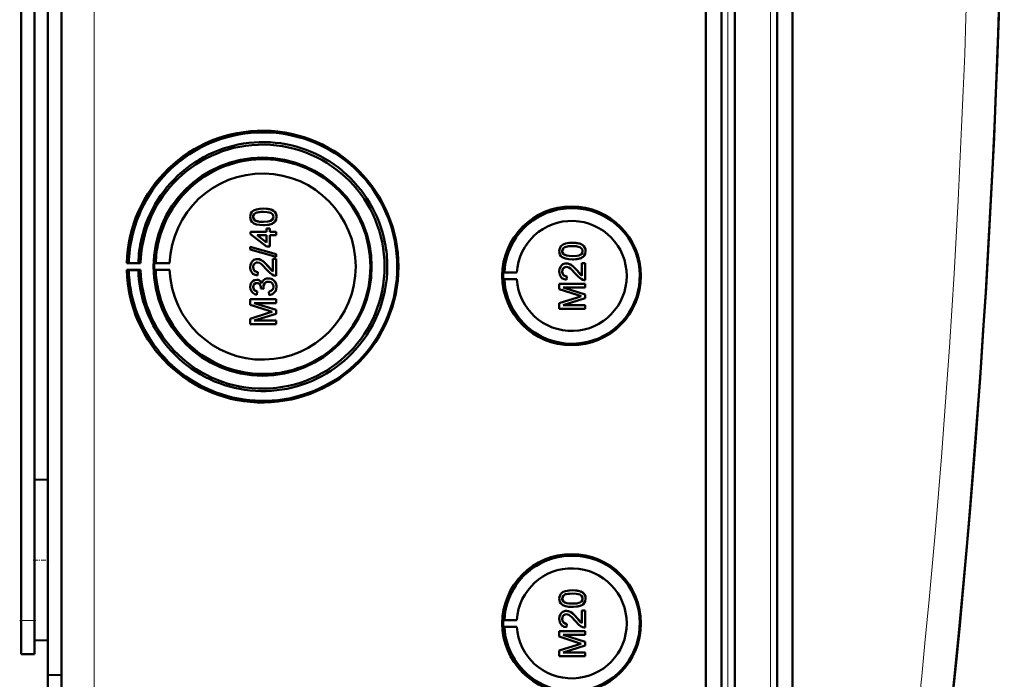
# Model space of a CAD drawing. Extents: x -1358 to 1757, y -1616 to 699.
# Tile 22 of 96: x 462 to 608, y -1416 to -1318. Entities that reach past the tile are written whole.
import ezdxf

# ---------------------------------------------------------------- set-up
doc = ezdxf.new("R2010")
doc.units = 0
doc.linetypes.add('DASHDOT', pattern=[18.5, 12, -3, 0.5, -3])

msp = doc.modelspace()

# ---------------------------------------------------------------- linework, layer by layer
at = {"color": 7, "lineweight": 50}
for p, q in [((467.79, -1442.24), (467.79, -1094.74)), ((563.49, -1442.51), (563.49, -1094.47)), ((565.79, -1094.46), (565.79, -1442.52)), ((567.79, -1094.46), (567.79, -1442.52)), ((574.04, -1442.52), (574.04, -1094.46)), ((576.33, -1442.49), (576.33, -1094.48)), ((567.79, -1109.45), (567.79, -1422.25)), ((463.79, -1391.68), (463.79, -1145.3)), ((465.79, -1269.42), (465.79, -1415.17)), ((461.79, -1407.09), (461.79, -1277.09)), ((497.77, -1345.89), (497.78, -1345.89)), ((496.26, -1347.13), (496.27, -1347.13)), ((496.53, -1347.64), (496.53, -1347.64)), ((499.72, -1347.12), (499.73, -1347.12)), ((495.87, -1349.35), (498.24, -1349.35)), ((495.87, -1349.69), (495.87, -1349.35)), ((497.77, -1348.36), (497.78, -1348.36)), ((498.24, -1348.85), (498.73, -1348.85)), ((498.24, -1349.35), (498.24, -1348.85)), ((498.73, -1348.85), (498.73, -1349.35)), ((498.73, -1348.85), (498.74, -1348.85)), ((498.73, -1349.35), (499.67, -1349.35)), ((498.74, -1348.85), (498.74, -1349.35)), ((499.35, -1347.98), (499.36, -1347.98)), ((499.67, -1349.35), (499.67, -1349.84)), ((499.67, -1349.35), (499.68, -1349.35)), ((499.68, -1349.35), (499.68, -1349.84)), ((498.24, -1351.52), (495.87, -1349.69)), ((496.85, -1349.84), (498.24, -1350.91)), ((498.24, -1349.84), (496.85, -1349.84)), ((496.86, -1349.84), (498.25, -1350.91)), ((498.24, -1350.91), (498.24, -1349.84)), ((498.73, -1349.84), (498.73, -1351.52)), ((499.67, -1349.84), (498.73, -1349.84)), ((498.74, -1349.84), (498.74, -1351.52)), ((499.67, -1349.84), (499.68, -1349.84)), ((495.82, -1351.56), (499.67, -1352.64)), ((495.82, -1351.96), (495.82, -1351.56)), ((495.82, -1351.56), (495.83, -1351.56)), ((499.67, -1353.05), (495.82, -1351.96)), ((495.83, -1351.56), (499.68, -1352.64)), ((498.73, -1351.52), (498.24, -1351.52)), ((498.73, -1351.52), (498.74, -1351.52)), ((542.15, -1352.22), (542.16, -1352.22)), ((543.66, -1350.98), (543.67, -1350.98)), ((545.61, -1352.21), (545.62, -1352.21)), ((496.88, -1353.4), (496.89, -1353.4)), ((499.18, -1355.23), (499.18, -1353.35)), ((499.18, -1353.35), (499.67, -1353.35)), ((499.67, -1352.64), (499.67, -1353.05)), ((499.67, -1352.64), (499.68, -1352.64)), ((499.67, -1353.05), (499.68, -1353.05)), ((499.67, -1353.35), (499.67, -1355.87)), ((499.67, -1353.35), (499.68, -1353.35)), ((499.68, -1352.64), (499.68, -1353.05)), ((499.68, -1353.35), (499.68, -1355.87)), ((542.42, -1352.73), (542.43, -1352.73)), ((543.66, -1353.45), (543.67, -1353.45)), ((545.24, -1353.07), (545.25, -1353.07)), ((477.79, -1353.96), (477.49, -1354.01)), ((477.49, -1354.01), (479.55, -1354.01)), ((477.49, -1355.01), (477.79, -1355.05)), ((479.55, -1355.01), (477.49, -1355.01)), ((479.21, -1353.98), (477.79, -1353.96)), ((477.79, -1355.05), (479.21, -1355.03)), ((479.55, -1354.01), (479.21, -1353.98)), ((479.21, -1355.03), (479.55, -1355.01)), ((481.79, -1353.97), (481.58, -1354.01)), ((481.58, -1354.01), (483.86, -1354.01)), ((481.79, -1355.04), (481.58, -1355.01)), ((481.58, -1355.01), (483.86, -1355.01)), ((483.86, -1354.01), (481.79, -1353.97)), ((483.86, -1355.01), (481.79, -1355.04)), ((496.26, -1354.59), (496.27, -1354.59)), ((498.46, -1354.47), (498.47, -1354.47)), ((498.47, -1354.47), (499.18, -1355.23)), ((542.15, -1355.24), (542.16, -1355.24)), ((542.77, -1354.04), (542.78, -1354.04)), ((544.35, -1355.11), (544.36, -1355.11)), ((544.36, -1355.11), (545.07, -1355.87)), ((545.07, -1353.99), (545.56, -1353.99)), ((545.07, -1355.88), (545.07, -1353.99)), ((545.56, -1353.99), (545.56, -1356.51)), ((545.56, -1353.99), (545.57, -1353.99)), ((545.57, -1353.99), (545.57, -1356.51)), ((496.8, -1356.46), (496.8, -1356.46)), ((496.95, -1355.32), (496.9, -1355.82)), ((496.9, -1355.82), (496.91, -1355.82)), ((496.96, -1355.32), (496.91, -1355.82)), ((496.95, -1355.32), (496.96, -1355.32)), ((498.51, -1356.26), (498.52, -1356.26)), ((499.67, -1355.87), (499.68, -1355.87)), ((533.37, -1355.39), (533.56, -1355.36)), ((533.37, -1355.39), (535.41, -1355.39)), ((533.37, -1356.39), (533.56, -1356.42)), ((533.37, -1356.39), (535.41, -1356.39)), ((533.56, -1355.36), (535.41, -1355.39)), ((533.56, -1356.42), (535.41, -1356.39)), ((542.85, -1355.97), (542.8, -1356.46)), ((542.85, -1355.97), (542.8, -1356.46)), ((542.8, -1356.46), (542.8, -1356.46)), ((542.85, -1355.97), (542.85, -1355.97)), ((545.56, -1356.51), (545.57, -1356.51)), ((496.26, -1357.54), (496.27, -1357.54)), ((496.86, -1358.19), (496.81, -1358.68)), ((496.85, -1358.19), (496.81, -1358.68)), ((496.85, -1358.19), (496.86, -1358.19)), ((497.4, -1357.75), (497.4, -1357.67)), ((497.84, -1357.8), (497.4, -1357.75)), ((497.79, -1357.48), (497.8, -1357.48)), ((497.84, -1357.8), (497.85, -1357.8)), ((499.72, -1357.53), (499.73, -1357.53)), ((541.71, -1357.05), (545.56, -1357.05)), ((541.71, -1357.87), (541.71, -1357.05)), ((544.37, -1358.72), (541.71, -1357.87)), ((542.3, -1357.6), (545.56, -1358.63)), ((545.56, -1357.6), (542.3, -1357.6)), ((542.31, -1357.6), (545.57, -1358.63)), ((545.56, -1357.05), (545.56, -1357.6)), ((545.56, -1357.05), (545.57, -1357.05)), ((545.56, -1357.6), (545.57, -1357.6)), ((545.57, -1357.05), (545.57, -1357.6)), ((495.82, -1359.37), (499.67, -1359.37)), ((495.82, -1360.18), (495.82, -1359.37)), ((496.81, -1358.68), (496.81, -1358.68)), ((498.63, -1358.73), (498.58, -1358.24)), ((498.63, -1358.73), (498.64, -1358.73)), ((499.67, -1359.37), (499.67, -1359.92)), ((499.67, -1359.37), (499.68, -1359.37)), ((499.68, -1359.37), (499.68, -1359.92)), ((541.71, -1359.94), (544.41, -1359.08)), ((545.56, -1359.19), (542.3, -1360.22)), ((545.57, -1359.19), (542.31, -1360.22)), ((545.56, -1358.63), (545.56, -1359.19)), ((545.56, -1358.63), (545.57, -1358.63)), ((545.56, -1359.19), (545.57, -1359.19)), ((545.57, -1358.63), (545.57, -1359.19)), ((498.47, -1361.04), (495.82, -1360.18)), ((496.41, -1359.92), (499.67, -1360.94)), ((499.67, -1359.92), (496.41, -1359.92)), ((496.42, -1359.92), (499.68, -1360.94)), ((499.67, -1359.92), (499.68, -1359.92)), ((499.67, -1360.94), (499.67, -1361.51)), ((499.67, -1360.94), (499.68, -1360.94)), ((499.68, -1360.94), (499.68, -1361.51)), ((541.71, -1360.76), (541.71, -1359.94)), ((545.56, -1360.76), (541.71, -1360.76)), ((542.3, -1360.22), (545.56, -1360.22)), ((545.56, -1360.22), (545.56, -1360.76)), ((545.56, -1360.22), (545.57, -1360.22)), ((545.56, -1360.76), (545.57, -1360.76)), ((545.57, -1360.22), (545.57, -1360.76)), ((495.82, -1362.26), (498.52, -1361.4)), ((495.82, -1363.08), (495.82, -1362.26)), ((499.67, -1361.51), (496.41, -1362.53)), ((496.41, -1362.53), (499.67, -1362.53)), ((499.68, -1361.51), (496.42, -1362.53)), ((499.67, -1361.51), (499.68, -1361.51)), ((499.67, -1362.53), (499.67, -1363.08)), ((499.67, -1362.53), (499.68, -1362.53)), ((499.68, -1362.53), (499.68, -1363.08)), ((499.67, -1363.08), (495.82, -1363.08)), ((499.67, -1363.08), (499.68, -1363.08)), ((463.79, -1386.19), (465.79, -1386.14)), ((463.79, -1386.19), (465.79, -1386.14)), ((463.79, -1398.09), (463.79, -1386.19)), ((463.79, -1409.99), (463.79, -1398.09)), ((543.66, -1402.59), (543.67, -1402.59)), ((463.79, -1407.09), (463.79, -1404.5)), ((542.15, -1403.83), (542.16, -1403.83)), ((542.42, -1404.34), (542.43, -1404.34)), ((545.24, -1404.68), (545.25, -1404.68)), ((545.61, -1403.82), (545.62, -1403.82)), ((542.77, -1405.65), (542.78, -1405.65)), ((543.66, -1405.06), (543.67, -1405.06)), ((545.07, -1405.6), (545.56, -1405.6)), ((545.07, -1407.48), (545.07, -1405.6)), ((545.56, -1405.6), (545.56, -1408.12)), ((545.56, -1405.6), (545.57, -1405.6)), ((545.57, -1405.6), (545.57, -1408.12)), ((461.79, -1412.09), (461.79, -1407.09)), ((463.79, -1412.09), (463.79, -1407.09)), ((533.37, -1407), (533.56, -1406.97)), ((533.37, -1407), (535.41, -1407)), ((533.56, -1406.97), (535.41, -1407)), ((542.15, -1406.85), (542.16, -1406.85)), ((542.85, -1407.58), (542.8, -1408.07)), ((542.85, -1407.58), (542.8, -1408.07)), ((542.85, -1407.58), (542.85, -1407.58)), ((544.35, -1406.72), (544.36, -1406.72)), ((544.36, -1406.72), (545.07, -1407.48)), ((533.37, -1408), (533.56, -1408.03)), ((533.37, -1408), (535.41, -1408)), ((533.56, -1408.03), (535.41, -1408)), ((541.71, -1408.66), (545.56, -1408.66)), ((541.71, -1409.47), (541.71, -1408.66)), ((542.3, -1409.21), (545.56, -1410.23)), ((545.56, -1409.21), (542.3, -1409.21)), ((542.31, -1409.21), (545.57, -1410.23)), ((542.8, -1408.07), (542.8, -1408.07)), ((545.56, -1408.12), (545.57, -1408.12)), ((545.56, -1408.66), (545.56, -1409.21)), ((545.56, -1408.66), (545.57, -1408.66)), ((545.56, -1409.21), (545.57, -1409.21)), ((545.57, -1408.66), (545.57, -1409.21)), ((463.79, -1409.99), (465.79, -1410.04)), ((544.37, -1410.32), (541.71, -1409.47)), ((541.71, -1411.55), (544.41, -1410.69)), ((545.56, -1410.8), (542.3, -1411.82)), ((545.57, -1410.8), (542.31, -1411.82)), ((545.56, -1410.23), (545.56, -1410.8)), ((545.56, -1410.23), (545.57, -1410.23)), ((545.56, -1410.8), (545.57, -1410.8)), ((545.57, -1410.23), (545.57, -1410.8)), ((461.79, -1412.09), (463.79, -1412.09)), ((541.71, -1412.37), (541.71, -1411.55)), ((542.3, -1411.82), (545.56, -1411.82)), ((545.56, -1411.82), (545.56, -1412.37)), ((545.56, -1411.82), (545.57, -1411.82)), ((545.57, -1411.82), (545.57, -1412.37)), ((545.56, -1412.37), (541.71, -1412.37)), ((545.56, -1412.37), (545.57, -1412.37)), ((465.79, -1415.17), (467.79, -1415.15)), ((465.79, -1440.45), (465.79, -1415.17))]:
    msp.add_line(p, q, dxfattribs=at)
at = {"color": 7, "lineweight": 18}
for p, q in [((472.66, -1442.24), (472.66, -1094.74)), ((566.76, -1094.46), (566.76, -1442.52)), ((573.07, -1442.52), (573.07, -1094.46)), ((461.79, -1407.09), (463.79, -1407.09))]:
    msp.add_line(p, q, dxfattribs=at)
at = {"color": 7, "linetype": 'DASHDOT', "lineweight": 18, "ltscale": 0.060001}
for p, q in [((463.59, -1398.09), (465.99, -1398.09)), ((461.59, -1407.09), (463.99, -1407.09))]:
    msp.add_line(p, q, dxfattribs=at)
at = {"color": 7, "lineweight": 50}
for points in [[(495.82, -1347.12), (495.84, -1346.86), (495.92, -1346.61), (496.07, -1346.39), (496.27, -1346.22), (496.42, -1346.13), (496.75, -1346.01), (497.26, -1345.91), (497.77, -1345.89)], [(497.77, -1346.38), (497.4, -1346.39), (497.08, -1346.42), (496.8, -1346.48), (496.67, -1346.53), (496.41, -1346.72), (496.28, -1346.98), (496.26, -1347.13)], [(497.78, -1346.38), (497.21, -1346.41), (496.84, -1346.47), (496.66, -1346.54), (496.5, -1346.64), (496.38, -1346.78), (496.28, -1347.04), (496.27, -1347.13)], [(497.77, -1345.89), (498.29, -1345.91), (498.81, -1346.01), (499.05, -1346.1), (499.28, -1346.22), (499.48, -1346.4), (499.62, -1346.62), (499.7, -1346.88), (499.72, -1347.12)], [(499.27, -1347.12), (499.25, -1346.94), (499.11, -1346.71), (498.86, -1346.52), (498.64, -1346.46), (498.33, -1346.41), (497.77, -1346.38)], [(497.78, -1345.89), (498.27, -1345.91), (498.45, -1345.93), (498.95, -1346.05), (499.3, -1346.23), (499.55, -1346.48), (499.69, -1346.82), (499.73, -1347.12)], [(497.77, -1348.36), (497.25, -1348.33), (496.73, -1348.24), (496.37, -1348.09), (496.26, -1348.02), (496.06, -1347.85), (495.92, -1347.62), (495.84, -1347.37), (495.82, -1347.12)], [(496.26, -1347.13), (496.27, -1347.25), (496.36, -1347.47), (496.53, -1347.64)], [(496.27, -1347.13), (496.29, -1347.31), (496.44, -1347.56), (496.53, -1347.64)], [(496.53, -1347.64), (496.93, -1347.79), (497.27, -1347.84), (497.78, -1347.86)], [(496.53, -1347.64), (496.87, -1347.78), (497.25, -1347.84), (497.77, -1347.86)], [(497.77, -1347.86), (498.43, -1347.83), (498.7, -1347.78), (498.83, -1347.73), (499.1, -1347.55), (499.25, -1347.31), (499.27, -1347.12)], [(499.72, -1347.12), (499.66, -1347.51), (499.54, -1347.77), (499.35, -1347.98)], [(499.73, -1347.12), (499.67, -1347.5), (499.49, -1347.85), (499.36, -1347.98)], [(499.35, -1347.98), (499.06, -1348.15), (498.59, -1348.29), (497.93, -1348.36), (497.77, -1348.36)], [(499.36, -1347.98), (498.93, -1348.2), (498.44, -1348.32), (497.78, -1348.36)], [(541.71, -1352.21), (541.73, -1351.95), (541.82, -1351.7), (541.96, -1351.48), (542.16, -1351.31), (542.31, -1351.22), (542.64, -1351.1), (543.16, -1351), (543.66, -1350.98)], [(543.66, -1353.45), (543.14, -1353.43), (542.62, -1353.33), (542.26, -1353.18), (542.15, -1353.11), (541.95, -1352.94), (541.81, -1352.72), (541.73, -1352.46), (541.71, -1352.21)], [(543.66, -1351.47), (543.29, -1351.48), (542.97, -1351.51), (542.69, -1351.57), (542.56, -1351.62), (542.3, -1351.82), (542.17, -1352.07), (542.15, -1352.22)], [(542.15, -1352.22), (542.16, -1352.34), (542.25, -1352.56), (542.42, -1352.73)], [(543.67, -1351.47), (543.1, -1351.5), (542.73, -1351.56), (542.56, -1351.63), (542.4, -1351.73), (542.27, -1351.87), (542.17, -1352.13), (542.16, -1352.22)], [(542.16, -1352.22), (542.19, -1352.4), (542.34, -1352.65), (542.43, -1352.73)], [(543.66, -1350.98), (544.18, -1351), (544.7, -1351.1), (544.94, -1351.19), (545.17, -1351.32), (545.37, -1351.49), (545.51, -1351.71), (545.59, -1351.97), (545.61, -1352.21)], [(545.17, -1352.21), (545.14, -1352.03), (545, -1351.8), (544.75, -1351.62), (544.54, -1351.55), (544.22, -1351.5), (543.66, -1351.47)], [(543.66, -1352.96), (544.32, -1352.92), (544.59, -1352.87), (544.72, -1352.82), (544.99, -1352.64), (545.14, -1352.4), (545.17, -1352.21)], [(543.67, -1350.98), (544.17, -1351), (544.34, -1351.02), (544.84, -1351.14), (545.19, -1351.32), (545.44, -1351.57), (545.58, -1351.91), (545.62, -1352.21)], [(545.61, -1352.21), (545.56, -1352.6), (545.43, -1352.86), (545.24, -1353.07)], [(545.62, -1352.21), (545.56, -1352.6), (545.38, -1352.94), (545.25, -1353.07)], [(495.82, -1354.58), (495.86, -1354.23), (495.99, -1353.89), (496.16, -1353.68), (496.37, -1353.52), (496.71, -1353.41), (496.88, -1353.4)], [(496.88, -1353.4), (497.08, -1353.41), (497.45, -1353.54), (497.78, -1353.76), (498.07, -1354.03), (498.46, -1354.47)], [(496.89, -1353.4), (497.18, -1353.43), (497.52, -1353.57), (497.78, -1353.75), (498.19, -1354.14), (498.47, -1354.47)], [(542.42, -1352.73), (542.76, -1352.87), (543.14, -1352.93), (543.66, -1352.96)], [(542.43, -1352.73), (542.82, -1352.88), (543.16, -1352.93), (543.67, -1352.96)], [(545.24, -1353.07), (544.95, -1353.24), (544.48, -1353.38), (543.82, -1353.45), (543.66, -1353.45)], [(545.25, -1353.07), (544.82, -1353.29), (544.33, -1353.41), (543.67, -1353.45)], [(496.9, -1355.82), (496.54, -1355.74), (496.22, -1355.57), (496.09, -1355.44), (495.9, -1355.12), (495.83, -1354.76), (495.82, -1354.58)], [(496.89, -1353.89), (496.68, -1353.92), (496.5, -1354.03), (496.36, -1354.19), (496.28, -1354.39), (496.26, -1354.59)], [(496.26, -1354.59), (496.32, -1354.93), (496.44, -1355.12), (496.63, -1355.25), (496.85, -1355.32), (496.95, -1355.32)], [(496.89, -1353.89), (496.69, -1353.92), (496.54, -1354), (496.41, -1354.14), (496.32, -1354.29), (496.27, -1354.59)], [(496.27, -1354.59), (496.29, -1354.81), (496.36, -1354.98), (496.53, -1355.19), (496.77, -1355.3), (496.96, -1355.32)], [(498.23, -1354.93), (497.64, -1354.29), (497.51, -1354.17), (497.22, -1353.97), (496.89, -1353.89)], [(499.33, -1355.81), (499.06, -1355.7), (498.71, -1355.45), (498.23, -1354.93)], [(498.46, -1354.47), (498.87, -1354.95), (499.18, -1355.23)], [(541.71, -1355.23), (541.75, -1354.87), (541.88, -1354.54), (542.05, -1354.33), (542.26, -1354.17), (542.6, -1354.05), (542.77, -1354.04)], [(542.8, -1356.46), (542.44, -1356.39), (542.11, -1356.21), (541.98, -1356.08), (541.8, -1355.76), (541.72, -1355.4), (541.71, -1355.23)], [(542.78, -1354.54), (542.57, -1354.57), (542.39, -1354.68), (542.25, -1354.84), (542.18, -1355.03), (542.15, -1355.24)], [(542.15, -1355.24), (542.21, -1355.57), (542.34, -1355.76), (542.52, -1355.9), (542.74, -1355.96), (542.85, -1355.97)], [(542.79, -1354.54), (542.58, -1354.57), (542.43, -1354.65), (542.3, -1354.78), (542.21, -1354.93), (542.16, -1355.24)], [(542.16, -1355.24), (542.19, -1355.46), (542.25, -1355.63), (542.42, -1355.84), (542.66, -1355.95), (542.85, -1355.97)], [(542.77, -1354.04), (542.97, -1354.06), (543.34, -1354.18), (543.67, -1354.4), (543.96, -1354.67), (544.35, -1355.11)], [(542.78, -1354.04), (543.07, -1354.08), (543.41, -1354.21), (543.67, -1354.39), (544.08, -1354.79), (544.36, -1355.11)], [(544.12, -1355.57), (543.53, -1354.93), (543.4, -1354.81), (543.11, -1354.62), (542.78, -1354.54)], [(544.35, -1355.11), (544.76, -1355.59), (545.07, -1355.88)], [(495.82, -1357.55), (495.86, -1357.23), (495.98, -1356.93), (496.2, -1356.68), (496.48, -1356.51), (496.8, -1356.46)], [(496.8, -1356.46), (497, -1356.48), (497.18, -1356.55), (497.34, -1356.66), (497.47, -1356.81), (497.56, -1356.97)], [(496.8, -1356.46), (496.99, -1356.48), (497.18, -1356.55), (497.34, -1356.67), (497.52, -1356.9), (497.56, -1356.98)], [(497.56, -1356.98), (497.65, -1356.74), (497.8, -1356.53), (498.01, -1356.37), (498.26, -1356.29), (498.51, -1356.26)], [(498.51, -1356.26), (498.71, -1356.27), (499.08, -1356.4), (499.39, -1356.64), (499.6, -1356.97), (499.71, -1357.35), (499.72, -1357.53)], [(498.52, -1356.26), (498.91, -1356.32), (499.14, -1356.43), (499.34, -1356.59), (499.51, -1356.78), (499.68, -1357.14), (499.73, -1357.53)], [(545.22, -1356.46), (544.96, -1356.34), (544.6, -1356.1), (544.12, -1355.57)], [(496.81, -1358.68), (496.49, -1358.59), (496.21, -1358.42), (495.99, -1358.18), (495.86, -1357.88), (495.82, -1357.55)], [(496.81, -1356.95), (496.64, -1356.98), (496.48, -1357.06), (496.31, -1357.28), (496.26, -1357.54)], [(496.26, -1357.54), (496.29, -1357.73), (496.43, -1357.98), (496.58, -1358.1), (496.85, -1358.19)], [(496.82, -1356.95), (496.65, -1356.98), (496.43, -1357.11), (496.3, -1357.32), (496.27, -1357.54)], [(496.27, -1357.54), (496.29, -1357.73), (496.37, -1357.9), (496.49, -1358.04), (496.65, -1358.13), (496.86, -1358.19)], [(497.4, -1357.67), (497.38, -1357.47), (497.26, -1357.18), (497.11, -1357.03), (497.02, -1356.98), (496.81, -1356.95)], [(498.51, -1356.75), (498.28, -1356.79), (498.08, -1356.89), (497.99, -1356.96), (497.86, -1357.15), (497.8, -1357.37), (497.79, -1357.48)], [(498.51, -1356.75), (498.28, -1356.79), (498.11, -1356.87), (497.92, -1357.06), (497.81, -1357.34), (497.8, -1357.48)], [(499.27, -1357.51), (499.27, -1357.39), (499.2, -1357.16), (499.06, -1356.96), (498.86, -1356.83), (498.62, -1356.76), (498.51, -1356.75)], [(498.58, -1358.24), (498.8, -1358.18), (498.99, -1358.08), (499.21, -1357.83), (499.27, -1357.51)], [(499.72, -1357.53), (499.67, -1357.89), (499.53, -1358.21), (499.29, -1358.48), (499.14, -1358.58), (498.8, -1358.7), (498.63, -1358.73)], [(499.73, -1357.53), (499.68, -1357.88), (499.6, -1358.11), (499.45, -1358.32), (499.18, -1358.55), (498.84, -1358.7), (498.64, -1358.73)], [(541.71, -1403.82), (541.73, -1403.56), (541.82, -1403.31), (541.96, -1403.09), (542.16, -1402.91), (542.31, -1402.83), (542.64, -1402.7), (543.16, -1402.61), (543.66, -1402.59)], [(543.66, -1403.08), (543.29, -1403.09), (542.97, -1403.12), (542.69, -1403.18), (542.56, -1403.23), (542.3, -1403.42), (542.17, -1403.68), (542.15, -1403.83)], [(543.67, -1403.08), (543.1, -1403.11), (542.73, -1403.17), (542.56, -1403.23), (542.4, -1403.34), (542.27, -1403.48), (542.17, -1403.74), (542.16, -1403.83)], [(543.66, -1402.59), (544.18, -1402.61), (544.7, -1402.71), (544.94, -1402.79), (545.17, -1402.92), (545.37, -1403.1), (545.51, -1403.32), (545.59, -1403.57), (545.61, -1403.82)], [(545.17, -1403.82), (545.14, -1403.64), (545, -1403.4), (544.75, -1403.22), (544.54, -1403.16), (544.22, -1403.11), (543.66, -1403.08)], [(543.67, -1402.59), (544.17, -1402.61), (544.34, -1402.63), (544.84, -1402.75), (545.19, -1402.93), (545.44, -1403.18), (545.58, -1403.51), (545.62, -1403.82)], [(543.66, -1405.06), (543.14, -1405.03), (542.62, -1404.94), (542.26, -1404.79), (542.15, -1404.72), (541.95, -1404.55), (541.81, -1404.32), (541.73, -1404.07), (541.71, -1403.82)], [(542.15, -1403.83), (542.16, -1403.95), (542.25, -1404.17), (542.42, -1404.34)], [(542.16, -1403.83), (542.19, -1404), (542.34, -1404.26), (542.43, -1404.34)], [(542.42, -1404.34), (542.76, -1404.48), (543.14, -1404.54), (543.66, -1404.56)], [(542.43, -1404.34), (542.82, -1404.49), (543.16, -1404.54), (543.67, -1404.56)], [(543.66, -1404.56), (544.32, -1404.53), (544.59, -1404.47), (544.72, -1404.43), (544.99, -1404.25), (545.14, -1404.01), (545.17, -1403.82)], [(545.24, -1404.68), (544.95, -1404.85), (544.48, -1404.99), (543.82, -1405.05), (543.66, -1405.06)], [(545.25, -1404.68), (544.82, -1404.9), (544.33, -1405.01), (543.67, -1405.06)], [(545.61, -1403.82), (545.56, -1404.2), (545.43, -1404.47), (545.24, -1404.68)], [(545.62, -1403.82), (545.56, -1404.2), (545.38, -1404.55), (545.25, -1404.68)], [(541.71, -1406.83), (541.75, -1406.48), (541.88, -1406.15), (542.05, -1405.94), (542.26, -1405.77), (542.6, -1405.66), (542.77, -1405.65)], [(542.78, -1406.14), (542.57, -1406.18), (542.39, -1406.28), (542.25, -1406.45), (542.18, -1406.64), (542.15, -1406.85)], [(542.79, -1406.14), (542.58, -1406.18), (542.43, -1406.26), (542.3, -1406.39), (542.21, -1406.54), (542.16, -1406.85)], [(542.77, -1405.65), (542.97, -1405.67), (543.34, -1405.79), (543.67, -1406.01), (543.96, -1406.28), (544.35, -1406.72)], [(542.78, -1405.65), (543.07, -1405.68), (543.41, -1405.82), (543.67, -1406), (544.08, -1406.4), (544.36, -1406.72)], [(544.12, -1407.18), (543.53, -1406.54), (543.4, -1406.42), (543.11, -1406.22), (542.78, -1406.14)], [(542.8, -1408.07), (542.44, -1407.99), (542.11, -1407.82), (541.98, -1407.69), (541.8, -1407.37), (541.72, -1407.01), (541.71, -1406.83)], [(542.15, -1406.85), (542.21, -1407.18), (542.34, -1407.37), (542.52, -1407.51), (542.74, -1407.57), (542.85, -1407.58)], [(542.16, -1406.85), (542.19, -1407.07), (542.25, -1407.24), (542.42, -1407.44), (542.66, -1407.55), (542.85, -1407.58)], [(545.22, -1408.07), (544.96, -1407.95), (544.6, -1407.7), (544.12, -1407.18)], [(544.35, -1406.72), (544.76, -1407.2), (545.07, -1407.48)]]:
    msp.add_lwpolyline(points, dxfattribs=at)
for centre, radius, start, end in [((-858.99, -1268.49), 1466.77, 351.97557, 8.02443), ((-858.98, -1268.49), 1466.77, 353.02402, 6.97598), ((497.72, -1354.5), 19.93, 50.1361, 128.2004), ((497.69, -1354.5), 18.48, 89.1424, 128.1635), ((497.69, -1354.49), 18.48, 50.1161, 89.1447), ((497.73, -1354.51), 19.95, 128.2036, 167.2203), ((497.73, -1354.5), 15.94, 88.9947, 127.951), ((497.72, -1354.5), 15.95, 359.9892, 88.9827), ((497.7, -1354.51), 18.49, 128.1643, 167.1689), ((497.68, -1354.51), 18.49, 11.116, 50.1205), ((497.71, -1354.51), 19.95, 11.1205, 50.1356), ((497.73, -1354.51), 15.95, 127.9515, 166.8926), ((543.61, -1355.89), 10.06, 44.2296, 121.6614), ((543.61, -1355.89), 10.07, 121.6654, 176.9908), ((543.6, -1355.89), 10.07, 326.8449, 44.2344), ((497.67, -1354.51), 13.82, 182.051, 0.0219), ((497.72, -1354.51), 19.94, 276.3924, 0.0094), ((497.72, -1354.51), 15.95, 315.4977, 0.0019), ((497.68, -1354.51), 18.49, 315.426, 0.0019), ((499.64, -1354.89), 0.972, 251.2031, 271.7229), ((543.61, -1355.9), 10.06, 183.0071, 249.4136), ((545.53, -1355.54), 0.972, 251.2031, 271.7229), ((499.03, -1357.43), 1.24, 182.0275, 197.0123), ((499.03, -1357.43), 1.24, 181.9991, 197.0331), ((497.73, -1354.51), 15.95, 198.6388, 237.5823), ((552.98, -1331.97), 28.1, 252.1439, 253.4495), ((554.08, -1389.52), 31.94, 106.5638, 107.6251), ((497.73, -1354.51), 19.94, 198.3281, 237.347), ((497.7, -1354.51), 18.49, 198.3768, 237.3843), ((507.09, -1334.29), 28.1, 252.1439, 253.4495), ((508.19, -1391.83), 31.94, 106.5638, 107.6251), ((543.61, -1355.9), 10.06, 249.4231, 326.8509), ((497.73, -1354.52), 15.94, 276.5435, 315.4973), ((497.73, -1354.52), 15.94, 237.5832, 276.5411), ((497.69, -1354.52), 18.48, 276.4067, 315.4286), ((497.72, -1354.52), 19.93, 237.3481, 276.3815), ((497.69, -1354.52), 18.48, 237.382, 276.4107), ((543.61, -1407.5), 10.06, 44.2296, 121.6614), ((543.61, -1407.5), 10.07, 121.6654, 176.9908), ((543.6, -1407.5), 10.07, 326.8449, 44.2344), ((543.61, -1407.5), 10.06, 183.0071, 249.4136), ((545.53, -1407.15), 0.972, 251.2031, 271.7229), ((552.98, -1383.58), 28.1, 252.1439, 253.4495), ((554.08, -1441.12), 31.94, 106.5638, 107.6251), ((543.61, -1407.51), 10.06, 249.4231, 326.8509)]:
    msp.add_arc(centre, radius, start, end, dxfattribs=at)
at = {"color": 7, "lineweight": 18}
msp.add_arc((-858.89, -1268.49), 1461.81, 353.16554, 6.83446, dxfattribs=at)
at = {"color": 7, "lineweight": 50}
for centre, major_axis, start_param, end_param in [((497.65, -1354.51), (0, 20.18), 1.595577, 7.829201), ((497.65, -1354.51), (0, 18.12), 1.598396, 7.826382), ((497.65, -1354.51), (0, 16.2), 1.570796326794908, 7.853981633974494), ((497.67, -1354.51), (0, 13.83), 4.712389, 7.817815), ((543.54, -1355.89), (0, 10.3), 4.712389, 10.995574), ((543.56, -1355.89), (0, -8.17), 4.773641, 10.934322), ((497.72, -1354.51), (0, 19.95), 1.347646, 1.543386), ((497.68, -1354.51), (0, 18.48), 1.346623, 1.542431), ((497.72, -1354.51), (0, 19.94), 4.712389, 4.906582), ((497.73, -1354.51), (0, 15.95), 1.341927, 1.537397), ((497.68, -1354.51), (0, 18.5), 4.712389, 4.9064), ((497.72, -1354.51), (0, 19.95), 1.598207, 1.890813), ((497.68, -1354.51), (0, 18.48), 1.599161, 1.891848), ((497.68, -1354.51), (0, 16.12), 1.539765, 1.601828), ((497.73, -1354.51), (0, 15.95), 1.604196, 1.896234), ((543.57, -1355.89), (0, 10.21), 1.521815, 1.619778), ((543.54, -1407.5), (0, 10.3), 4.712389, 10.995574), ((543.56, -1407.5), (0, -8.17), 4.773641, 10.934322), ((543.57, -1407.5), (0, 10.21), 1.521815, 1.619778)]:
    msp.add_ellipse(centre, major_axis=major_axis, ratio=0.999657, start_param=start_param, end_param=end_param, dxfattribs=at)

doc.saveas('drawing.dxf')
